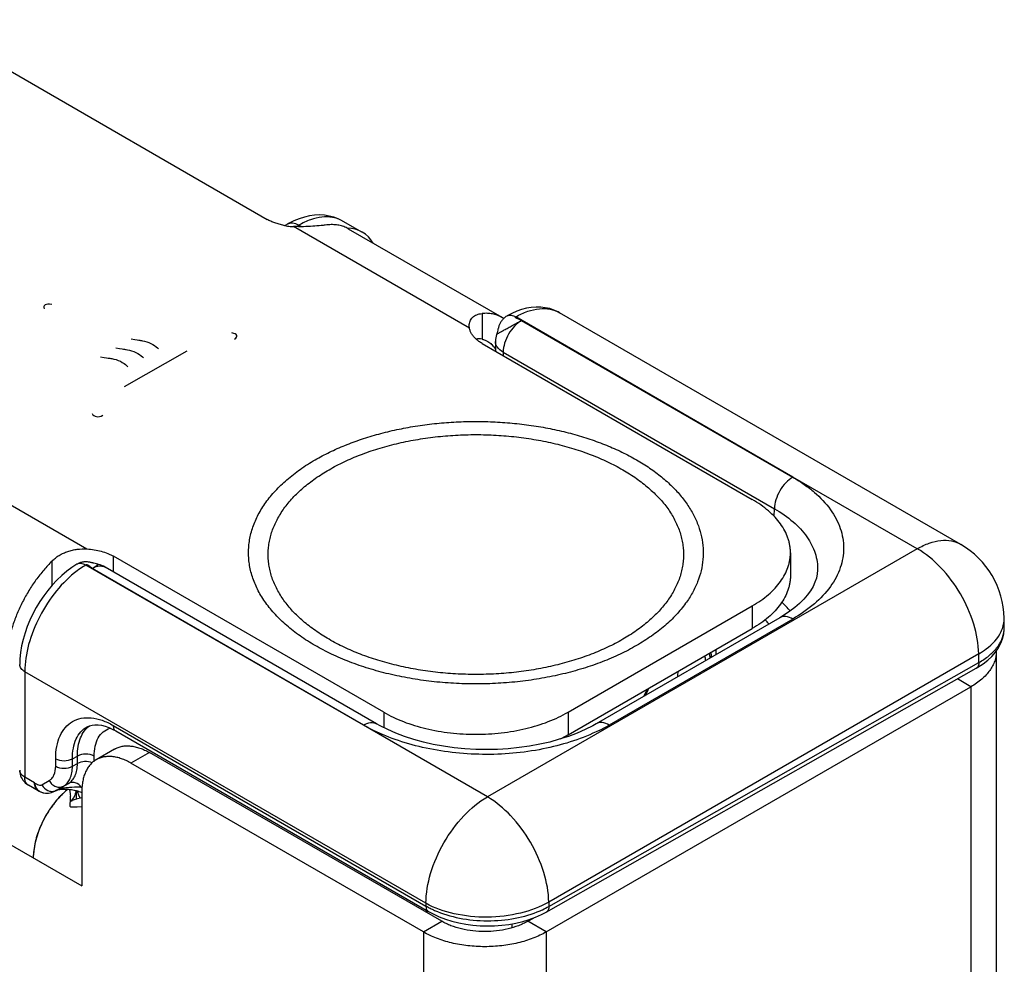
# Model space of a CAD drawing. Header units: inches. Extents: x 0 to 22, y 0 to 17.
# Tile 11 of 26: x 3.5 to 4.6, y 13.5 to 14.6. Entities that reach past the tile are written whole.
import ezdxf

# ---------------------------------------------------------------- set-up
doc = ezdxf.new("R2010")
doc.units = ezdxf.units.IN
doc.header["$LTSCALE"] = 1.21
doc.header["$MEASUREMENT"] = 0
doc.layers.get('0').update_dxf_attribs({"linetype": 'CONTINUOUS'})
for name, color, linetype in [('02___PRT_ALL_AXES', 7, 'CONTINUOUS'), ('03___PRT_ALL_CURVES', 7, 'CONTINUOUS'), ('FEATURES', 7, 'CONTINUOUS')]:
    doc.layers.add(name, color=color, linetype=linetype)

msp = doc.modelspace()

# ---------------------------------------------------------------- linework, layer by layer
at = {"color": 3, "linetype": 'CONTINUOUS'}
for p, q in [((2.1426, 14.4002), (3.5384, 13.5943)), ((4.5912, 13.8643), (4.5912, 13.2997)), ((4.073, 13.5412), (4.5619, 13.8235)), ((4.5619, 13.8235), (4.5619, 13.3107)), ((3.9316, 13.5412), (3.595, 13.7355)), ((3.5213, 13.7047), (3.5152, 13.6992)), ((3.5253, 13.7004), (3.5246, 13.7053)), ((3.5269, 13.6927), (3.5289, 13.6954)), ((3.5319, 13.694), (3.5273, 13.6927)), ((3.5289, 13.6954), (3.5302, 13.698)), ((3.5384, 13.6955), (3.5319, 13.694)), ((3.5384, 13.7029), (3.5384, 13.5943)), ((3.5267, 13.6922), (3.5265, 13.6913)), ((3.5269, 13.6927), (3.5267, 13.6922)), ((3.5269, 13.6926), (3.5269, 13.6927)), ((3.5273, 13.6927), (3.5269, 13.6926)), ((3.5384, 13.6854), (3.533, 13.6849)), ((3.9316, 13.5412), (3.9316, 10.9456)), ((4.073, 13.5412), (4.073, 10.9456))]:
    msp.add_line(p, q, dxfattribs=at)
at = {"color": 7, "linetype": 'CONTINUOUS'}
for p, q in [((3.775, 14.3559), (3.7724, 14.3544)), ((3.7881, 14.3548), (3.7854, 14.3532)), ((3.7911, 14.3531), (3.7881, 14.3548)), ((3.8609, 14.347), (3.8375, 14.3601)), ((4.357, 14.0648), (4.0379, 14.2494)), ((4.5502, 13.9874), (4.0882, 14.2541)), ((4.0446, 14.2451), (4.357, 14.0648)), ((3.9991, 14.2187), (4.3102, 14.0391)), ((4.0146, 14.221), (4.0145, 14.2099)), ((4.0234, 14.2088), (4.0233, 14.2047)), ((4.0234, 14.2088), (4.3357, 14.0285)), ((4.5002, 13.9824), (4.357, 14.0648)), ((4.3354, 14.0197), (4.3357, 14.0285)), ((4.5002, 13.9824), (4.0053, 13.6967)), ((4.3542, 13.9778), (4.3542, 13.9517)), ((3.5554, 13.9649), (3.5524, 13.9657)), ((3.886, 13.7941), (3.5748, 13.9738)), ((3.8625, 13.7794), (3.5429, 13.9636)), ((3.5504, 13.9597), (3.5574, 13.9644)), ((3.8625, 13.7794), (3.5504, 13.9597)), ((3.8776, 13.7809), (3.5654, 13.9612)), ((4.3854, 13.9576), (4.3854, 13.9575)), ((4.0981, 13.7941), (4.3102, 13.9166)), ((4.3102, 13.9166), (4.3102, 13.8905)), ((4.3419, 13.903), (4.1304, 13.7809)), ((4.3569, 13.9015), (4.1454, 13.7794)), ((4.6004, 13.8922), (4.6002, 13.9023)), ((4.0981, 13.768), (4.3102, 13.8905)), ((4.5709, 13.8614), (4.076, 13.5756)), ((4.263, 13.8612), (4.2628, 13.8574)), ((4.263, 13.8612), (4.263, 13.8607)), ((4.5711, 13.8514), (4.5709, 13.8614)), ((3.4727, 13.8408), (3.4727, 13.7194)), ((3.9346, 13.5742), (3.4727, 13.8408)), ((4.0731, 13.5641), (4.5681, 13.8448)), ((4.076, 13.5706), (4.5711, 13.8514)), ((4.5681, 13.8448), (4.5681, 13.8448)), ((4.5619, 13.8235), (4.5464, 13.8325)), ((3.886, 13.7941), (3.886, 13.7765)), ((4.0981, 13.7941), (4.0981, 13.768)), ((3.5446, 13.7775), (3.5446, 13.7775)), ((3.5746, 13.7789), (3.9346, 13.5711)), ((3.5774, 13.7726), (3.9375, 13.5647)), ((4.0053, 13.6967), (3.8625, 13.7794)), ((3.5762, 13.7518), (3.555, 13.7395)), ((3.5083, 13.732), (3.5083, 13.7407)), ((3.5276, 13.7406), (3.5333, 13.7437)), ((3.5276, 13.7319), (3.5276, 13.7406)), ((3.5333, 13.7351), (3.5333, 13.7437)), ((3.5526, 13.7379), (3.5526, 13.7436)), ((3.6162, 13.7478), (3.595, 13.7355)), ((3.9528, 13.5535), (3.6162, 13.7478)), ((3.5276, 13.7319), (3.5333, 13.7351)), ((3.484, 13.7129), (3.4727, 13.7194)), ((3.4882, 13.7037), (3.4769, 13.7102)), ((3.484, 13.7129), (3.4844, 13.7109)), ((3.4923, 13.7106), (3.5008, 13.7154)), ((3.5092, 13.7043), (3.5079, 13.7036)), ((3.5088, 13.7042), (3.5172, 13.709)), ((3.5091, 13.7042), (3.5092, 13.7043)), ((3.5092, 13.7043), (3.5229, 13.7122)), ((3.5172, 13.709), (3.5229, 13.7122)), ((3.5308, 13.7042), (3.5322, 13.7039)), ((3.5072, 13.7032), (3.5079, 13.7036)), ((3.5078, 13.7035), (3.5072, 13.7032)), ((3.5078, 13.7035), (3.5079, 13.7036)), ((3.5328, 13.6942), (3.5319, 13.694)), ((3.532, 13.7039), (3.532, 13.6954)), ((3.5339, 13.7018), (3.5334, 13.7036)), ((3.5349, 13.6988), (3.5339, 13.7018)), ((3.5361, 13.6961), (3.5349, 13.6988)), ((3.5364, 13.6954), (3.5361, 13.6961)), ((3.5264, 13.6926), (3.5266, 13.6913)), ((3.9346, 13.5742), (3.9346, 13.5711)), ((4.076, 13.5756), (4.076, 13.5706)), ((3.9352, 13.5661), (3.9352, 13.5636)), ((4.0518, 13.5535), (4.0583, 13.5572)), ((3.9316, 13.5412), (3.9528, 13.5535)), ((4.0333, 13.5505), (4.0333, 13.5458)), ((4.073, 13.5412), (4.0518, 13.5535))]:
    msp.add_line(p, q, dxfattribs=at)
for points in [[(3.8375, 14.3601), (3.8335, 14.3621), (3.8285, 14.364), (3.8232, 14.3654), (3.8178, 14.3663), (3.8121, 14.3666), (3.8064, 14.3664), (3.8005, 14.3656), (3.7946, 14.3642), (3.7886, 14.3623), (3.7826, 14.3598), (3.7765, 14.3568), (3.775, 14.3559)], [(4.0882, 14.2541), (4.0866, 14.2551), (4.0819, 14.2572), (4.077, 14.2588), (4.0719, 14.2599), (4.0667, 14.2605), (4.0613, 14.2606), (4.0558, 14.2601), (4.0502, 14.2592), (4.0446, 14.2577), (4.039, 14.2557), (4.0334, 14.2532), (4.028, 14.2504)], [(4.028, 14.2504), (4.0275, 14.2501), (4.0267, 14.2496), (4.0259, 14.249), (4.0251, 14.2484), (4.0244, 14.2478), (4.0237, 14.2472), (4.0231, 14.2465), (4.0225, 14.2458), (4.0219, 14.2451), (4.0214, 14.2443), (4.0209, 14.2436), (4.0204, 14.2428), (4.02, 14.2421), (4.0196, 14.2413), (4.0193, 14.2405), (4.0189, 14.2397), (4.0186, 14.2389), (4.0184, 14.2381), (4.0181, 14.2373), (4.0179, 14.2365), (4.0176, 14.2358), (4.0174, 14.235), (4.0172, 14.2342), (4.0164, 14.2311)], [(4.0164, 14.2311), (4.0162, 14.2304), (4.016, 14.2296), (4.0158, 14.2291)], [(3.5352, 13.9657), (3.5343, 13.9653), (3.5334, 13.9648), (3.5328, 13.9645)], [(3.5524, 13.9657), (3.5516, 13.9659), (3.5509, 13.9661), (3.5501, 13.9663), (3.5493, 13.9665), (3.5485, 13.9667), (3.5477, 13.9669), (3.5468, 13.967), (3.546, 13.9671), (3.5451, 13.9672), (3.5442, 13.9673), (3.5434, 13.9673), (3.5425, 13.9673), (3.5416, 13.9672), (3.5407, 13.9672), (3.5398, 13.967), (3.5388, 13.9669), (3.5379, 13.9666), (3.537, 13.9664), (3.5361, 13.9661), (3.5352, 13.9657)], [(3.5574, 13.9644), (3.5569, 13.9645), (3.5562, 13.9647), (3.5554, 13.9649)], [(3.5328, 13.9645), (3.527, 13.9608), (3.521, 13.9564), (3.5152, 13.9515), (3.5097, 13.9462), (3.5043, 13.9405), (3.4993, 13.9345), (3.4945, 13.9281), (3.49, 13.9215), (3.4858, 13.9146), (3.482, 13.9075), (3.4786, 13.9003), (3.4756, 13.8929), (3.473, 13.8855)], [(4.3854, 13.9576), (4.3851, 13.9534), (4.3841, 13.9486), (4.3824, 13.9438), (4.3802, 13.9389), (4.3772, 13.9339), (4.3736, 13.929), (4.3694, 13.9242), (4.3646, 13.9194), (4.3593, 13.9149), (4.3536, 13.9105)], [(4.3536, 13.9105), (4.3474, 13.9063), (4.3419, 13.903)], [(4.5759, 13.8498), (4.5813, 13.854), (4.586, 13.8585), (4.5901, 13.8632), (4.5936, 13.8682), (4.5964, 13.8735), (4.5984, 13.8788), (4.5998, 13.8844), (4.6004, 13.89), (4.6004, 13.8922)], [(3.473, 13.8855), (3.4708, 13.878), (3.4691, 13.8705), (3.4678, 13.863), (3.4671, 13.8556), (3.4669, 13.849)], [(4.2245, 13.8352), (4.2247, 13.836), (4.225, 13.8413)], [(4.5681, 13.8448), (4.5699, 13.8459), (4.5759, 13.8498)], [(4.1854, 13.8126), (4.1871, 13.8158), (4.1895, 13.8208)], [(4.1906, 13.8214), (4.1892, 13.8178), (4.1873, 13.8138)], [(3.5446, 13.7775), (3.5471, 13.7786), (3.5502, 13.7794), (3.5535, 13.7798), (3.5572, 13.7797), (3.5611, 13.7791), (3.5651, 13.7781), (3.5693, 13.7766), (3.5735, 13.7747), (3.5774, 13.7726)], [(4.1304, 13.7809), (4.1266, 13.7787), (4.1179, 13.7743), (4.1085, 13.7702), (4.0986, 13.7664), (4.088, 13.763), (4.077, 13.7599), (4.0656, 13.7573), (4.0538, 13.7551), (4.0417, 13.7534), (4.0293, 13.7521), (4.0169, 13.7514), (4.0043, 13.7511), (3.9918, 13.7513), (3.9793, 13.7521), (3.967, 13.7533), (3.9548, 13.755), (3.943, 13.7572), (3.9316, 13.7598), (3.9205, 13.7628), (3.91, 13.7663), (3.9, 13.77), (3.8906, 13.7742), (3.8819, 13.7785), (3.8776, 13.7809)], [(3.5091, 13.7042), (3.5093, 13.7043), (3.5096, 13.7044), (3.5102, 13.7047), (3.5109, 13.7049), (3.5118, 13.7051), (3.5129, 13.7053), (3.5141, 13.7055), (3.5153, 13.7056), (3.5166, 13.7057), (3.518, 13.7057), (3.5194, 13.7057), (3.5208, 13.7057), (3.5222, 13.7056), (3.5236, 13.7055), (3.5251, 13.7053), (3.5265, 13.7051), (3.528, 13.7048), (3.5294, 13.7045), (3.5308, 13.7042)], [(3.5322, 13.7039), (3.5337, 13.7035), (3.535, 13.7031), (3.5364, 13.7026), (3.5378, 13.7022), (3.5384, 13.7019)], [(3.9375, 13.5647), (3.9428, 13.5619), (3.9496, 13.5587), (3.9569, 13.556), (3.9645, 13.5536), (3.9723, 13.5517), (3.9803, 13.5502), (3.9885, 13.5491), (3.9968, 13.5484), (4.0052, 13.5481), (4.0136, 13.5483), (4.0219, 13.5489), (4.0301, 13.5499), (4.0381, 13.5514), (4.046, 13.5532), (4.0535, 13.5555), (4.0608, 13.5581), (4.0677, 13.5612), (4.0731, 13.5641)]]:
    msp.add_lwpolyline(points, dxfattribs=at)
for centre, radius, start, end in [((4.0448, 14.2206), 0.0302, 163.6013, 179.0797), ((4.5002, 13.9008), 0.1, 0.8586, 59.9974), ((3.5503, 13.935), 0.0302, 60.0575, 76.3806), ((4.2394, 13.8107), 0.1521, 41.1494, 46.4294), ((4.2248, 13.7969), 0.144, 43.3917, 45.9692), ((4.5673, 13.9019), 0.0329, 348.7613, 356.2027), ((4.5679, 13.9018), 0.0323, 356.2258, 0.8538), ((4.5674, 13.8917), 0.033, 353.5073, 355.5484), ((4.5677, 13.8917), 0.0327, 355.5478, 359.5004), ((4.5678, 13.8917), 0.0326, 359.5036, 0.8601), ((4.1163, 13.8638), 0.1468, 358.9846, 359.756), ((4.1211, 13.8673), 0.1477, 357.4113, 359.6564), ((4.1566, 13.8394), 0.1011, 8.1444, 11.1307), ((4.1597, 13.8434), 0.1029, 9.4629, 10.3836), ((4.1604, 13.8435), 0.1022, 8.0993, 9.4633), ((4.161, 13.8436), 0.1017, 7.4088, 8.0985), ((3.5777, 13.7538), 0.0232, 107.1193, 107.7403), ((4.0466, 13.9507), 0.1978, 296.2424, 299.9831), ((4.0241, 13.8962), 0.148, 296.2511, 299.982), ((3.487, 13.7276), 0.0201, 180.018, 187.4326), ((3.4736, 13.7276), 0.00674, 180.0121, 186.4539), ((3.4869, 13.7275), 0.02, 187.435, 232.7082), ((3.4868, 13.7275), 0.0199, 232.6243, 239.9747), ((3.4802, 13.7161), 0.00674, 233.5146, 239.985), ((3.5065, 13.7188), 0.0164, 210.0398, 219.9682), ((3.5326, 13.598), 0.1098, 87.118, 90.0348), ((3.4982, 13.721), 0.02, 239.9191, 274.7968), ((3.4972, 13.7156), 0.0144, 237.0093, 244.9549), ((3.9842, 13.6574), 0.0996, 240.1429, 243.2177), ((3.9885, 13.666), 0.1092, 243.2159, 246.1976)]:
    msp.add_arc(centre, radius, start, end, dxfattribs=at)
at = {"color": 3, "linetype": 'CONTINUOUS'}
for centre, radius, start, end in [((4.558, 13.8643), 0.0332, 359.9901, 0.7294), ((3.5776, 13.6372), 0.0879, 128.9123, 130.9195), ((3.5769, 13.6382), 0.0867, 128.8997, 129.853), ((3.5858, 13.6281), 0.1002, 133.6433, 136.5659), ((3.5871, 13.6269), 0.1019, 135.1544, 135.6708), ((3.5864, 13.6276), 0.1009, 134.8316, 135.1541), ((3.5815, 13.6327), 0.0938, 130.9131, 133.6594), ((3.4786, 13.6959), 0.047, 1.8832, 5.4853), ((3.5066, 13.7077), 0.0256, 348.5994, 351.4277), ((3.5535, 13.6265), 0.071, 175.8517, 179.9282)]:
    msp.add_arc(centre, radius, start, end, dxfattribs=at)
at = {"color": 7, "linetype": 'CONTINUOUS'}
msp.add_ellipse((3.8118, 14.2599), major_axis=(0.0493, 0.087), ratio=0.57236, start_param=5.973975, end_param=6.584044, dxfattribs=at)
for points, knots in [([(3.8375, 14.3601), (3.8342, 14.3619), (3.8267, 14.3645), (3.8143, 14.3647), (3.8011, 14.3614), (3.7925, 14.3573), (3.7881, 14.3548)], [0, 0, 0, 0, 0.216955, 0.450106, 0.709771, 1, 1, 1, 1]), ([(3.7881, 14.3548), (3.7859, 14.356), (3.7816, 14.3577), (3.7767, 14.3569), (3.775, 14.3559)], [0, 0, 0, 0, 0.549282, 1, 1, 1, 1]), ([(4.028, 14.2504), (4.0294, 14.2512), (4.033, 14.2517), (4.0363, 14.2503), (4.0379, 14.2494)], [0, 0, 0, 0, 0.448592, 1, 1, 1, 1]), ([(4.0446, 14.2451), (4.0443, 14.2453), (4.0435, 14.2457), (4.042, 14.2463), (4.0403, 14.247), (4.0387, 14.2476), (4.0379, 14.2482), (4.0374, 14.2486), (4.0375, 14.2491), (4.0378, 14.2493), (4.0379, 14.2494)], [0, 0, 0, 0, 0.133444, 0.291683, 0.541391, 0.757912, 0.838165, 0.894806, 0.937417, 1, 1, 1, 1]), ([(4.0379, 14.2494), (4.0423, 14.2519), (4.0511, 14.256), (4.0646, 14.2592), (4.0773, 14.2588), (4.0849, 14.2561), (4.0882, 14.2541)], [0, 0, 0, 0, 0.28912, 0.548303, 0.781828, 1, 1, 1, 1]), ([(4.0158, 14.2291), (4.0159, 14.2292), (4.0162, 14.2293), (4.0166, 14.2297), (4.0175, 14.2301), (4.0186, 14.2308), (4.02, 14.2316), (4.0224, 14.233), (4.0259, 14.2349), (4.0304, 14.2374), (4.0352, 14.2401), (4.04, 14.2426), (4.0431, 14.2443), (4.0446, 14.2451)], [0, 0, 0, 0, 0.007419, 0.026084, 0.055756, 0.095853, 0.145751, 0.204562, 0.344463, 0.505618, 0.676545, 0.845641, 1, 1, 1, 1]), ([(4.0446, 14.2451), (4.0416, 14.2434), (4.036, 14.2386), (4.0294, 14.2297), (4.0248, 14.2195), (4.0235, 14.2122), (4.0234, 14.2088)], [0, 0, 0, 0, 0.236742, 0.498927, 0.761701, 1, 1, 1, 1]), ([(4.0234, 14.2088), (4.0209, 14.2102), (4.0175, 14.2129), (4.015, 14.2175), (4.0146, 14.2199), (4.0146, 14.221)], [0, 0, 0, 0, 0.550382, 0.783397, 1, 1, 1, 1]), ([(3.807, 14.0847), (3.8124, 14.0878), (3.8237, 14.0938), (3.8415, 14.1017), (3.8604, 14.1087), (3.8803, 14.1147), (3.901, 14.1197), (3.9224, 14.1237), (3.9443, 14.1266), (3.9666, 14.1284), (3.989, 14.1291), (4.0115, 14.1287), (4.0338, 14.1272), (4.0558, 14.1246), (4.0773, 14.1209), (4.0983, 14.1162), (4.1184, 14.1104), (4.1376, 14.1036), (4.1557, 14.096), (4.1727, 14.0874), (4.1883, 14.0781), (4.2025, 14.068), (4.2151, 14.0572), (4.2261, 14.0459), (4.2353, 14.034), (4.2428, 14.0217), (4.2484, 14.009), (4.2521, 13.9961), (4.2539, 13.9831), (4.2537, 13.97), (4.2516, 13.9569), (4.2475, 13.9441), (4.2415, 13.9315), (4.2364, 13.9235), (4.2335, 13.9196)], [0, 0, 0, 0, 0.032056, 0.065402, 0.09992, 0.135491, 0.171973, 0.209208, 0.247021, 0.285235, 0.323662, 0.362114, 0.400402, 0.438338, 0.475744, 0.512443, 0.548277, 0.583094, 0.616769, 0.649191, 0.680281, 0.709989, 0.738302, 0.765247, 0.790903, 0.815399, 0.838921, 0.861709, 0.88405, 0.906261, 0.928667, 0.951582, 0.975283, 1, 1, 1, 1]), ([(3.823, 14.0733), (3.8286, 14.0766), (3.8405, 14.0828), (3.8593, 14.0908), (3.8794, 14.0978), (3.9006, 14.1035), (3.9227, 14.1081), (3.9454, 14.1114), (3.9686, 14.1133), (3.992, 14.114), (4.0154, 14.1133), (4.0386, 14.1114), (4.0613, 14.1081), (4.0834, 14.1035), (4.1046, 14.0978), (4.1247, 14.0908), (4.1435, 14.0828), (4.1609, 14.0737), (4.1743, 14.0653), (4.184, 14.0581), (4.1908, 14.0525), (4.1971, 14.0468), (4.2029, 14.0409), (4.2082, 14.0349), (4.2145, 14.0267), (4.221, 14.0162), (4.2259, 14.005), (4.2286, 13.996), (4.2301, 13.9893), (4.2309, 13.9825), (4.2312, 13.9757), (4.2309, 13.9689), (4.2301, 13.9622), (4.2286, 13.9554), (4.2259, 13.9464), (4.221, 13.9353), (4.213, 13.9225), (4.2029, 13.9102), (4.1908, 13.8986), (4.1767, 13.8877), (4.1665, 13.8812), (4.1611, 13.8781)], [0, 0, 0, 0, 0.03253, 0.066532, 0.101848, 0.138316, 0.175733, 0.213879, 0.252518, 0.291405, 0.330292, 0.36893, 0.407075, 0.444492, 0.480962, 0.516286, 0.550292, 0.582838, 0.613827, 0.628724, 0.643217, 0.65731, 0.671009, 0.684327, 0.69728, 0.72217, 0.74593, 0.757492, 0.768898, 0.780198, 0.791443, 0.802689, 0.813988, 0.825395, 0.836958, 0.860719, 0.885611, 0.911869, 0.939646, 0.969026, 1, 1, 1, 1]), ([(4.1771, 13.871), (4.1709, 13.8674), (4.1579, 13.8606), (4.1373, 13.8518), (4.1152, 13.8442), (4.092, 13.8379), (4.0679, 13.833), (4.043, 13.8294), (4.0176, 13.8272), (3.992, 13.8265), (3.9664, 13.8272), (3.941, 13.8294), (3.9162, 13.833), (3.892, 13.8379), (3.8688, 13.8442), (3.8468, 13.8518), (3.8262, 13.8606), (3.8071, 13.8706), (3.7925, 13.8798), (3.7818, 13.8877), (3.7744, 13.8938), (3.7675, 13.9), (3.7612, 13.9065), (3.7554, 13.9131), (3.7485, 13.922), (3.7413, 13.9336), (3.736, 13.9458), (3.733, 13.9556), (3.7315, 13.963), (3.7305, 13.9704), (3.7302, 13.9778), (3.7305, 13.9853), (3.7315, 13.9927), (3.733, 14.0001), (3.736, 14.0099), (3.7413, 14.0221), (3.7501, 14.0361), (3.7612, 14.0496), (3.7745, 14.0623), (3.7898, 14.0742), (3.8011, 14.0813), (3.807, 14.0847)], [0, 0, 0, 0, 0.03253, 0.066531, 0.101848, 0.138316, 0.175733, 0.213879, 0.252518, 0.291405, 0.330292, 0.36893, 0.407075, 0.444492, 0.480962, 0.516286, 0.550292, 0.582838, 0.613827, 0.628724, 0.643217, 0.65731, 0.671009, 0.684327, 0.69728, 0.72217, 0.74593, 0.757493, 0.768898, 0.780198, 0.791443, 0.802689, 0.813989, 0.825395, 0.836958, 0.860719, 0.885612, 0.911869, 0.939647, 0.969026, 1, 1, 1, 1]), ([(4.1611, 13.8781), (4.1554, 13.8748), (4.1436, 13.8687), (4.1247, 13.8606), (4.1046, 13.8537), (4.0834, 13.8479), (4.0613, 13.8434), (4.0386, 13.8401), (4.0154, 13.8381), (3.992, 13.8375), (3.9686, 13.8381), (3.9455, 13.8401), (3.9227, 13.8434), (3.9007, 13.8479), (3.8795, 13.8537), (3.8593, 13.8606), (3.8405, 13.8687), (3.8231, 13.8777), (3.8098, 13.8862), (3.8, 13.8934), (3.7932, 13.8989), (3.7869, 13.9046), (3.7811, 13.9105), (3.7759, 13.9166), (3.7696, 13.9247), (3.763, 13.9353), (3.7581, 13.9464), (3.7554, 13.9554), (3.754, 13.9622), (3.7531, 13.9689), (3.7528, 13.9757), (3.7531, 13.9825), (3.754, 13.9893), (3.7554, 13.996), (3.7581, 14.005), (3.763, 14.0162), (3.771, 14.029), (3.7811, 14.0413), (3.7933, 14.0529), (3.8073, 14.0637), (3.8176, 14.0702), (3.823, 14.0733)], [0, 0, 0, 0, 0.03253, 0.066532, 0.101848, 0.138316, 0.175733, 0.213879, 0.252518, 0.291405, 0.330292, 0.36893, 0.407075, 0.444492, 0.480962, 0.516286, 0.550292, 0.582838, 0.613827, 0.628724, 0.643217, 0.65731, 0.671009, 0.684327, 0.69728, 0.72217, 0.74593, 0.757492, 0.768898, 0.780198, 0.791443, 0.802689, 0.813988, 0.825395, 0.836958, 0.860719, 0.885611, 0.911869, 0.939646, 0.969026, 1, 1, 1, 1]), ([(4.3569, 14.0648), (4.3539, 14.0631), (4.3483, 14.0583), (4.3417, 14.0494), (4.3371, 14.0392), (4.3357, 14.0319), (4.3357, 14.0285)], [0, 0, 0, 0, 0.236707, 0.498914, 0.761711, 1, 1, 1, 1]), ([(4.357, 14.0648), (4.3615, 14.0622), (4.37, 14.0567), (4.3852, 14.045), (4.4006, 14.0288), (4.4126, 14.0066), (4.4168, 13.9832), (4.4126, 13.9597), (4.4006, 13.9375), (4.3816, 13.9175), (4.3657, 13.9066), (4.3569, 13.9015)], [0, 0, 0, 0, 0.074187, 0.144744, 0.274398, 0.391026, 0.499956, 0.608883, 0.725508, 0.855144, 1, 1, 1, 1]), ([(4.3542, 13.9778), (4.3542, 13.9793), (4.354, 13.9821), (4.3535, 13.9864), (4.3526, 13.9906), (4.3509, 13.9962), (4.3478, 14.0032), (4.3428, 14.0113), (4.3365, 14.0189), (4.3288, 14.0262), (4.32, 14.033), (4.3136, 14.0371), (4.3102, 14.0391)], [0, 0, 0, 0, 0.053916, 0.108091, 0.162776, 0.218213, 0.332137, 0.451466, 0.577346, 0.71056, 0.851505, 1, 1, 1, 1]), ([(4.3357, 14.0285), (4.3433, 14.0241), (4.3571, 14.0146), (4.3734, 13.9973), (4.3836, 13.978), (4.3856, 13.9642), (4.3854, 13.9576)], [0, 0, 0, 0, 0.290158, 0.549142, 0.781894, 1, 1, 1, 1]), ([(4.5002, 13.9824), (4.5046, 13.985), (4.5134, 13.9891), (4.5268, 13.9924), (4.5394, 13.9921), (4.5469, 13.9893), (4.5502, 13.9874)], [0, 0, 0, 0, 0.289777, 0.549071, 0.782228, 1, 1, 1, 1]), ([(4.3102, 13.9166), (4.3136, 13.9186), (4.32, 13.9226), (4.3288, 13.9294), (4.3365, 13.9367), (4.3428, 13.9444), (4.3478, 13.9525), (4.3509, 13.9595), (4.3526, 13.9651), (4.3535, 13.9693), (4.354, 13.9736), (4.3542, 13.9764), (4.3542, 13.9778)], [0, 0, 0, 0, 0.148495, 0.28944, 0.422654, 0.548534, 0.667863, 0.781787, 0.837224, 0.891909, 0.946084, 1, 1, 1, 1]), ([(4.5709, 13.8614), (4.5708, 13.8729), (4.5662, 13.8971), (4.551, 13.9311), (4.529, 13.961), (4.5102, 13.9767), (4.5002, 13.9824)], [0, 0, 0, 0, 0.238293, 0.501084, 0.763286, 1, 1, 1, 1]), ([(3.5429, 13.9636), (3.5413, 13.9645), (3.5379, 13.9659), (3.5342, 13.9653), (3.5328, 13.9645)], [0, 0, 0, 0, 0.550123, 1, 1, 1, 1]), ([(3.5331, 13.957), (3.5243, 13.9504), (3.5079, 13.9341), (3.489, 13.9051), (3.4763, 13.8735), (3.4727, 13.8513), (3.4727, 13.8408)], [0, 0, 0, 0, 0.245039, 0.507851, 0.766456, 1, 1, 1, 1]), ([(3.5429, 13.9636), (3.5421, 13.9631), (3.5387, 13.9611), (3.5355, 13.9588), (3.5331, 13.957)], [0, 0, 0, 0, 0.243692, 1, 1, 1, 1]), ([(3.5504, 13.9597), (3.5497, 13.9601), (3.5484, 13.9611), (3.5469, 13.9624), (3.5456, 13.9633), (3.5447, 13.9638), (3.5438, 13.9639), (3.5432, 13.9637), (3.5429, 13.9636)], [0, 0, 0, 0, 0.269938, 0.551781, 0.680817, 0.795512, 0.897439, 1, 1, 1, 1]), ([(3.5504, 13.9597), (3.5513, 13.9602), (3.5545, 13.9619), (3.5583, 13.9628), (3.5609, 13.9626)], [0, 0, 0, 0, 0.278991, 1, 1, 1, 1]), ([(3.5609, 13.9626), (3.5613, 13.9625), (3.5628, 13.9623), (3.5644, 13.9618), (3.5654, 13.9612)], [0, 0, 0, 0, 0.258054, 1, 1, 1, 1]), ([(4.3542, 13.9517), (4.3542, 13.9503), (4.354, 13.9475), (4.3535, 13.9432), (4.3526, 13.939), (4.3509, 13.9333), (4.3478, 13.9263), (4.3428, 13.9183), (4.3365, 13.9106), (4.3288, 13.9033), (4.32, 13.8965), (4.3136, 13.8924), (4.3102, 13.8905)], [0, 0, 0, 0, 0.053916, 0.108091, 0.162776, 0.218213, 0.332137, 0.451466, 0.577346, 0.71056, 0.851505, 1, 1, 1, 1]), ([(4.2335, 13.9196), (4.2302, 13.915), (4.2246, 13.9082), (4.2163, 13.8998), (4.207, 13.8914), (4.1941, 13.8814), (4.1829, 13.8744), (4.1771, 13.871)], [0, 0, 0, 0, 0.229672, 0.349449, 0.472637, 0.729411, 1, 1, 1, 1]), ([(4.3569, 13.9015), (4.3544, 13.9029), (4.3504, 13.9045), (4.3451, 13.9044), (4.3429, 13.9036), (4.3419, 13.903)], [0, 0, 0, 0, 0.547697, 0.781681, 1, 1, 1, 1]), ([(4.5709, 13.8614), (4.5739, 13.8631), (4.5842, 13.8698), (4.5931, 13.8791), (4.5968, 13.8871)], [0, 0, 0, 0, 0.280613, 1, 1, 1, 1]), ([(4.5711, 13.8514), (4.5751, 13.8537), (4.5825, 13.8586), (4.5916, 13.8675), (4.5978, 13.8774), (4.5998, 13.8845), (4.6002, 13.888)], [0, 0, 0, 0, 0.288117, 0.547916, 0.782543, 1, 1, 1, 1]), ([(4.5968, 13.8871), (4.5971, 13.8878), (4.5983, 13.8905), (4.5992, 13.8933), (4.5996, 13.8954)], [0, 0, 0, 0, 0.255709, 1, 1, 1, 1]), ([(3.4727, 13.8408), (3.4711, 13.8418), (3.4682, 13.844), (3.4669, 13.8474), (3.4669, 13.849)], [0, 0, 0, 0, 0.550745, 1, 1, 1, 1]), ([(4.5711, 13.8514), (4.5711, 13.85), (4.5708, 13.8475), (4.5691, 13.8454), (4.5681, 13.8448)], [0, 0, 0, 0, 0.551597, 1, 1, 1, 1]), ([(3.5083, 13.7407), (3.5083, 13.7454), (3.509, 13.7544), (3.5126, 13.7669), (3.5188, 13.7769), (3.5274, 13.7841), (3.5379, 13.7879), (3.5497, 13.7882), (3.5623, 13.7852), (3.5704, 13.7813), (3.5746, 13.7789)], [0, 0, 0, 0, 0.144862, 0.274479, 0.391074, 0.499972, 0.608877, 0.725487, 0.855121, 1, 1, 1, 1]), ([(3.886, 13.7941), (3.8895, 13.7921), (3.897, 13.7882), (3.9088, 13.7831), (3.9214, 13.7788), (3.9347, 13.7752), (3.9485, 13.7723), (3.9628, 13.7703), (3.9773, 13.769), (3.992, 13.7686), (4.0067, 13.769), (4.0212, 13.7703), (4.0355, 13.7723), (4.0493, 13.7752), (4.0626, 13.7788), (4.0753, 13.7831), (4.0871, 13.7882), (4.0945, 13.7921), (4.0981, 13.7941)], [0, 0, 0, 0, 0.055812, 0.11418, 0.174792, 0.237354, 0.301548, 0.366993, 0.433284, 0.5, 0.566716, 0.633007, 0.698452, 0.762646, 0.825208, 0.88582, 0.944188, 1, 1, 1, 1]), ([(3.5276, 13.7406), (3.5276, 13.7447), (3.5282, 13.7525), (3.5314, 13.7632), (3.5368, 13.7719), (3.5419, 13.776), (3.5446, 13.7775)], [0, 0, 0, 0, 0.289955, 0.548977, 0.781887, 1, 1, 1, 1]), ([(3.5333, 13.7437), (3.5333, 13.7474), (3.5338, 13.7546), (3.5365, 13.7645), (3.5409, 13.7727), (3.5451, 13.777), (3.5474, 13.7787)], [0, 0, 0, 0, 0.287527, 0.547228, 0.782134, 1, 1, 1, 1]), ([(3.5526, 13.7436), (3.5526, 13.7474), (3.5532, 13.7547), (3.5567, 13.7645), (3.5626, 13.772), (3.5679, 13.7749), (3.5707, 13.7758)], [0, 0, 0, 0, 0.292838, 0.550153, 0.780023, 1, 1, 1, 1]), ([(3.5746, 13.7789), (3.5746, 13.7776), (3.5749, 13.7752), (3.5765, 13.7732), (3.5774, 13.7726)], [0, 0, 0, 0, 0.550747, 1, 1, 1, 1]), ([(3.8741, 13.7733), (3.8731, 13.7738), (3.8692, 13.7757), (3.8654, 13.7778), (3.8625, 13.7794)], [0, 0, 0, 0, 0.253853, 1, 1, 1, 1]), ([(3.8626, 13.7794), (3.8651, 13.7809), (3.8691, 13.7824), (3.8744, 13.7823), (3.8767, 13.7815), (3.8776, 13.7809)], [0, 0, 0, 0, 0.547703, 0.781679, 1, 1, 1, 1]), ([(4.1341, 13.7733), (4.1149, 13.7639), (4.072, 13.75), (4.0155, 13.7444), (3.9691, 13.7468), (3.9351, 13.7521), (3.9033, 13.7606), (3.8834, 13.7688), (3.8741, 13.7733)], [0, 0, 0, 0, 0.239333, 0.499537, 0.63119, 0.760107, 0.883767, 1, 1, 1, 1]), ([(4.1454, 13.7794), (4.143, 13.7809), (4.139, 13.7824), (4.1337, 13.7823), (4.1314, 13.7815), (4.1304, 13.7809)], [0, 0, 0, 0, 0.547703, 0.781679, 1, 1, 1, 1]), ([(3.5762, 13.7518), (3.5775, 13.7525), (3.5803, 13.7538), (3.5848, 13.7551), (3.5896, 13.7556), (3.5946, 13.7554), (3.5999, 13.7545), (3.6053, 13.753), (3.6108, 13.7507), (3.6144, 13.7488), (3.6162, 13.7478)], [0, 0, 0, 0, 0.108019, 0.218068, 0.331981, 0.451314, 0.577245, 0.710596, 0.851596, 1, 1, 1, 1]), ([(3.5083, 13.7407), (3.5111, 13.739), (3.5179, 13.7377), (3.5247, 13.739), (3.5276, 13.7406)], [0, 0, 0, 0, 0.498873, 1, 1, 1, 1]), ([(3.5526, 13.7436), (3.5497, 13.7452), (3.5429, 13.7466), (3.5362, 13.7453), (3.5333, 13.7437)], [0, 0, 0, 0, 0.498873, 1, 1, 1, 1]), ([(3.5008, 13.7154), (3.5019, 13.7161), (3.5042, 13.718), (3.5075, 13.7235), (3.5083, 13.7286), (3.5083, 13.732)], [0, 0, 0, 0, 0.218428, 0.452345, 1, 1, 1, 1]), ([(3.5083, 13.732), (3.5111, 13.7304), (3.5179, 13.729), (3.5247, 13.7303), (3.5276, 13.7319)], [0, 0, 0, 0, 0.498873, 1, 1, 1, 1]), ([(3.5172, 13.709), (3.5189, 13.71), (3.5219, 13.7126), (3.5252, 13.718), (3.5272, 13.7246), (3.5276, 13.7294), (3.5276, 13.7319)], [0, 0, 0, 0, 0.217356, 0.450471, 0.709907, 1, 1, 1, 1]), ([(3.5229, 13.7122), (3.5246, 13.7131), (3.5277, 13.7157), (3.5309, 13.7211), (3.5329, 13.7277), (3.5333, 13.7325), (3.5333, 13.7351)], [0, 0, 0, 0, 0.218173, 0.451447, 0.710538, 1, 1, 1, 1]), ([(3.5503, 13.736), (3.5476, 13.7371), (3.5416, 13.7378), (3.5358, 13.7364), (3.5333, 13.7351)], [0, 0, 0, 0, 0.510795, 1, 1, 1, 1]), ([(3.4727, 13.7194), (3.4712, 13.7203), (3.4686, 13.7223), (3.4671, 13.7254), (3.4669, 13.7268)], [0, 0, 0, 0, 0.54836, 1, 1, 1, 1]), ([(3.4762, 13.7107), (3.4751, 13.7115), (3.4731, 13.7143), (3.4727, 13.7176), (3.4727, 13.7194)], [0, 0, 0, 0, 0.451622, 1, 1, 1, 1]), ([(3.484, 13.7129), (3.4855, 13.712), (3.4879, 13.7106), (3.4912, 13.71), (3.4923, 13.7106)], [0, 0, 0, 0, 0.56768, 1, 1, 1, 1]), ([(3.4882, 13.7037), (3.4868, 13.7045), (3.4845, 13.7074), (3.484, 13.711), (3.484, 13.7129)], [0, 0, 0, 0, 0.449225, 1, 1, 1, 1]), ([(3.4844, 13.7109), (3.4845, 13.7102), (3.4849, 13.7088), (3.4862, 13.706), (3.488, 13.7044), (3.4894, 13.7035)], [0, 0, 0, 0, 0.242109, 0.481617, 1, 1, 1, 1]), ([(3.494, 13.7083), (3.4958, 13.706), (3.4995, 13.7034), (3.5051, 13.7028), (3.5077, 13.7036), (3.5088, 13.7042)], [0, 0, 0, 0, 0.526908, 0.769421, 1, 1, 1, 1]), ([(3.5008, 13.7154), (3.5016, 13.7139), (3.5038, 13.7112), (3.5081, 13.7085), (3.5129, 13.7075), (3.5159, 13.7083), (3.5172, 13.709)], [0, 0, 0, 0, 0.27252, 0.532546, 0.773636, 1, 1, 1, 1]), ([(3.5079, 13.7036), (3.5077, 13.7035), (3.5066, 13.703), (3.5083, 13.7039), (3.5088, 13.7042)], [0, 0, 0, 0, 0.278066, 1, 1, 1, 1]), ([(3.5325, 13.7078), (3.5289, 13.7078), (3.5231, 13.7075), (3.5163, 13.7066), (3.5122, 13.7055), (3.5101, 13.7048), (3.5092, 13.7043)], [0, 0, 0, 0, 0.461537, 0.7256, 0.867181, 1, 1, 1, 1]), ([(3.5381, 13.7077), (3.5363, 13.71), (3.5325, 13.7129), (3.5267, 13.7136), (3.5241, 13.7128), (3.5229, 13.7122)], [0, 0, 0, 0, 0.527514, 0.769979, 1, 1, 1, 1]), ([(3.4911, 13.7026), (3.4918, 13.7023), (3.4946, 13.7012), (3.4976, 13.7009), (3.4999, 13.7011)], [0, 0, 0, 0, 0.242278, 1, 1, 1, 1]), ([(3.9346, 13.5742), (3.9346, 13.5858), (3.9389, 13.6102), (3.9541, 13.6446), (3.9762, 13.6749), (3.9952, 13.6909), (4.0053, 13.6967)], [0, 0, 0, 0, 0.237217, 0.499992, 0.76277, 1, 1, 1, 1]), ([(4.076, 13.5756), (4.0758, 13.5871), (4.0712, 13.6113), (4.056, 13.6453), (4.034, 13.6752), (4.0152, 13.6909), (4.0053, 13.6967)], [0, 0, 0, 0, 0.238293, 0.501084, 0.763286, 1, 1, 1, 1]), ([(4.076, 13.5756), (4.0659, 13.5698), (4.0426, 13.5613), (4.0053, 13.5569), (3.968, 13.5605), (3.9446, 13.5686), (3.9346, 13.5742)], [0, 0, 0, 0, 0.237778, 0.501106, 0.763833, 1, 1, 1, 1]), ([(3.9346, 13.5711), (3.9346, 13.5697), (3.9349, 13.5673), (3.9365, 13.5653), (3.9375, 13.5647)], [0, 0, 0, 0, 0.550744, 1, 1, 1, 1]), ([(4.0661, 13.5657), (4.067, 13.5661), (4.0703, 13.5676), (4.0736, 13.5693), (4.076, 13.5706)], [0, 0, 0, 0, 0.255887, 1, 1, 1, 1]), ([(4.076, 13.5706), (4.076, 13.5693), (4.0757, 13.5667), (4.0741, 13.5646), (4.0731, 13.5641)], [0, 0, 0, 0, 0.551585, 1, 1, 1, 1]), ([(3.9444, 13.5661), (3.9536, 13.562), (3.9737, 13.5561), (4.0052, 13.5531), (4.0368, 13.5559), (4.0569, 13.5617), (4.0661, 13.5657)], [0, 0, 0, 0, 0.241134, 0.50019, 0.759146, 1, 1, 1, 1]), ([(4.0518, 13.5535), (4.0501, 13.5525), (4.0466, 13.5507), (4.0391, 13.5475), (4.0289, 13.5444), (4.0158, 13.5421), (4.0023, 13.5414), (3.9887, 13.5421), (3.9756, 13.5444), (3.9654, 13.5475), (3.9579, 13.5507), (3.9544, 13.5525), (3.9528, 13.5535)], [0, 0, 0, 0, 0.055746, 0.114139, 0.237398, 0.367003, 0.5, 0.632997, 0.762602, 0.885861, 0.944254, 1, 1, 1, 1])]:
    msp.add_open_spline(points, degree=3, knots=knots, dxfattribs=at)
at = {"color": 3, "linetype": 'CONTINUOUS'}
for points, knots in [([(4.5912, 13.8643), (4.5912, 13.8624), (4.5909, 13.8586), (4.5894, 13.853), (4.587, 13.8474), (4.5836, 13.8421), (4.5794, 13.8369), (4.5743, 13.8321), (4.5685, 13.8275), (4.5642, 13.8248), (4.5619, 13.8235)], [0, 0, 0, 0, 0.108024, 0.218074, 0.331987, 0.451322, 0.57726, 0.71062, 0.851615, 1, 1, 1, 1]), ([(3.555, 13.7395), (3.5537, 13.7387), (3.5511, 13.737), (3.5478, 13.7337), (3.5449, 13.7298), (3.5426, 13.7254), (3.5407, 13.7204), (3.5394, 13.7149), (3.5386, 13.709), (3.5384, 13.705), (3.5384, 13.7029)], [0, 0, 0, 0, 0.108022, 0.218073, 0.331987, 0.451321, 0.577252, 0.710601, 0.851598, 1, 1, 1, 1]), ([(3.595, 13.7355), (3.5932, 13.7366), (3.5896, 13.7385), (3.5841, 13.7407), (3.5787, 13.7423), (3.5734, 13.7432), (3.5684, 13.7433), (3.5636, 13.7428), (3.5591, 13.7416), (3.5563, 13.7403), (3.555, 13.7395)], [0, 0, 0, 0, 0.148404, 0.289404, 0.422755, 0.548686, 0.668019, 0.781932, 0.891981, 1, 1, 1, 1]), ([(3.5142, 13.6981), (3.5094, 13.6932), (3.5007, 13.6824), (3.4924, 13.6672), (3.4874, 13.6545), (3.4846, 13.6449), (3.483, 13.6356), (3.4825, 13.6295), (3.4825, 13.6265)], [0, 0, 0, 0, 0.25587, 0.517758, 0.646214, 0.770428, 0.888785, 1, 1, 1, 1]), ([(3.533, 13.6849), (3.5323, 13.6849), (3.5311, 13.6848), (3.5293, 13.6847), (3.5279, 13.6847), (3.5268, 13.6847), (3.526, 13.6849), (3.5254, 13.6851), (3.5252, 13.6854), (3.5249, 13.6857), (3.5248, 13.6862), (3.5248, 13.6869), (3.5248, 13.6878), (3.525, 13.6889), (3.5251, 13.6902), (3.5253, 13.6916), (3.5255, 13.6941), (3.5255, 13.696), (3.5255, 13.6974)], [0, 0, 0, 0, 0.104529, 0.190343, 0.25914, 0.312798, 0.353636, 0.385, 0.398745, 0.4122, 0.441109, 0.476322, 0.52, 0.573127, 0.636267, 0.709909, 0.794607, 1, 1, 1, 1]), ([(3.5302, 13.698), (3.5304, 13.6983), (3.531, 13.6998), (3.5315, 13.7014), (3.5317, 13.7026)], [0, 0, 0, 0, 0.223111, 1, 1, 1, 1]), ([(4.073, 13.5412), (4.0706, 13.5398), (4.0656, 13.5373), (4.0549, 13.5327), (4.0403, 13.5282), (4.0217, 13.525), (4.0023, 13.5239), (3.9829, 13.525), (3.9642, 13.5282), (3.9496, 13.5327), (3.9389, 13.5373), (3.9339, 13.5398), (3.9316, 13.5412)], [0, 0, 0, 0, 0.055792, 0.114188, 0.23739, 0.366994, 0.5, 0.633006, 0.76261, 0.885812, 0.944208, 1, 1, 1, 1])]:
    msp.add_open_spline(points, degree=3, knots=knots, dxfattribs=at)
at = {"color": 7, "linetype": 'CONTINUOUS'}
msp.add_open_spline([(3.4999, 13.7011), (3.5024, 13.7013), (3.5049, 13.702), (3.5072, 13.7032)], degree=3, dxfattribs=at)
at = {"layer": '02___PRT_ALL_AXES', "color": 7, "linetype": 'CONTINUOUS'}
msp.add_line((3.845, 14.3508), (4.0218, 14.2488), dxfattribs=at)
at = {"layer": '03___PRT_ALL_CURVES', "color": 40, "linetype": 'CONTINUOUS'}
for p, q in [((3.5876, 14.169), (3.6597, 14.2104)), ((3.5224, 13.7056), (3.5197, 13.7033)), ((3.5197, 13.7033), (3.5181, 13.7019)), ((3.5384, 13.6955), (3.5384, 13.5943)), ((3.4828, 13.632), (3.4825, 13.6265))]:
    msp.add_line(p, q, dxfattribs=at)
for points in [[(3.5037, 14.2637), (3.4971, 14.2647), (3.4931, 14.2625), (3.4949, 14.2587)], [(3.7142, 14.2238), (3.719, 14.2266), (3.7176, 14.2298), (3.711, 14.2308)], [(3.5951, 14.2239), (3.6083, 14.2218), (3.6033, 14.2228), (3.6105, 14.2213)], [(3.6105, 14.2213), (3.6176, 14.2198), (3.6238, 14.2156), (3.6267, 14.2125)], [(3.5599, 14.2033), (3.5732, 14.2012), (3.5681, 14.2022), (3.5753, 14.2008)], [(3.5777, 14.2135), (3.591, 14.2114), (3.5859, 14.2124), (3.5931, 14.2109)], [(3.5931, 14.2109), (3.6002, 14.2095), (3.6065, 14.2052), (3.6093, 14.2021)], [(3.5753, 14.2008), (3.5824, 14.1993), (3.5886, 14.195), (3.5915, 14.1919)], [(3.5504, 14.1379), (3.5521, 14.1341), (3.5575, 14.1333), (3.5624, 14.136)]]:
    msp.add_open_spline(points, degree=3, dxfattribs=at)
msp.add_open_spline([(3.5181, 13.7019), (3.5169, 13.7007), (3.5153, 13.699), (3.5133, 13.6969), (3.5122, 13.6957), (3.5113, 13.6949), (3.5105, 13.694), (3.5099, 13.6933), (3.5095, 13.6929), (3.5092, 13.6927), (3.509, 13.6924), (3.5088, 13.6921), (3.5085, 13.6917), (3.5079, 13.691), (3.5073, 13.6901), (3.5063, 13.6887), (3.505, 13.687), (3.5037, 13.6853), (3.5027, 13.6839), (3.502, 13.6831), (3.5015, 13.6824), (3.5012, 13.682), (3.5009, 13.6816), (3.5007, 13.6813), (3.5003, 13.6806), (3.4998, 13.6797), (3.4991, 13.6785), (3.4985, 13.6774), (3.4976, 13.6759), (3.4967, 13.6744), (3.4959, 13.6729), (3.4952, 13.6718), (3.4947, 13.6708), (3.4943, 13.6702), (3.4941, 13.6698), (3.4939, 13.6695), (3.4938, 13.6692), (3.4936, 13.6688), (3.4933, 13.6681), (3.4929, 13.6672), (3.4924, 13.666), (3.4917, 13.6644), (3.491, 13.6628), (3.4903, 13.6613), (3.4898, 13.6601), (3.4893, 13.6589), (3.4888, 13.6579), (3.4885, 13.6572), (3.4884, 13.6568), (3.4883, 13.6564), (3.4881, 13.6559), (3.4879, 13.6552), (3.4876, 13.6542), (3.4871, 13.6526), (3.4865, 13.6506), (3.486, 13.6486), (3.4855, 13.647), (3.4852, 13.6461), (3.485, 13.6453), (3.4848, 13.6448), (3.4847, 13.6444), (3.4846, 13.6441), (3.4846, 13.6438), (3.4845, 13.6432), (3.4844, 13.6424), (3.4842, 13.6412), (3.484, 13.6401), (3.4838, 13.6385), (3.4834, 13.6359), (3.483, 13.6336), (3.4828, 13.632)], degree=3, knots=[0, 0, 0, 0, 0.0625, 0.09375, 0.109375, 0.125, 0.140625, 0.15625, 0.160156, 0.164062, 0.167969, 0.171875, 0.179688, 0.1875, 0.203125, 0.21875, 0.25, 0.28125, 0.296875, 0.3125, 0.320312, 0.328125, 0.332031, 0.335938, 0.34375, 0.359375, 0.375, 0.390625, 0.40625, 0.4375, 0.453125, 0.46875, 0.484375, 0.492188, 0.496094, 0.5, 0.503906, 0.507812, 0.515625, 0.53125, 0.546875, 0.5625, 0.59375, 0.609375, 0.625, 0.640625, 0.65625, 0.664062, 0.667969, 0.671875, 0.679688, 0.6875, 0.703125, 0.71875, 0.75, 0.78125, 0.796875, 0.8125, 0.820312, 0.828125, 0.832031, 0.835938, 0.839844, 0.84375, 0.859375, 0.875, 0.890625, 0.90625, 0.9375, 1, 1, 1, 1], dxfattribs=at)
at = {"layer": 'FEATURES', "color": 7, "linetype": 'CONTINUOUS'}
for p, q in [((3.2983, 14.6233), (3.7516, 14.3616)), ((3.9847, 14.2364), (3.7822, 14.3533)), ((3.9991, 14.2532), (3.9991, 14.2236)), ((3.9847, 14.2364), (3.9844, 14.2391)), ((4.0124, 14.2153), (4.0145, 14.2123)), ((3.3418, 14.099), (3.5443, 13.9821)), ((3.5041, 13.9403), (3.5041, 13.9682)), ((3.5748, 13.9558), (3.5748, 13.9738))]:
    msp.add_line(p, q, dxfattribs=at)
for centre, radius, start, end in [((3.786, 14.4319), 0.0786, 258.9746, 260.0389), ((3.7866, 14.4358), 0.0827, 260.071, 264.2314), ((3.7869, 14.438), 0.0849, 264.2262, 266.821), ((4.0051, 14.2198), 0.0334, 55.6444, 59.9908), ((3.9935, 14.2003), 0.0241, 45.0491, 46.2693), ((3.993, 14.1997), 0.025, 38.6819, 45.0325)]:
    msp.add_arc(centre, radius, start, end, dxfattribs=at)
for points, knots in [([(3.771, 14.3547), (3.7692, 14.355), (3.7657, 14.3558), (3.7606, 14.3574), (3.7559, 14.3593), (3.753, 14.3608), (3.7516, 14.3616)], [0, 0, 0, 0, 0.26486, 0.520954, 0.766626, 1, 1, 1, 1]), ([(3.8223, 14.3553), (3.821, 14.3552), (3.8183, 14.3549), (3.8122, 14.3543), (3.8039, 14.3536), (3.7933, 14.353), (3.7859, 14.3531), (3.7822, 14.3533)], [0, 0, 0, 0, 0.097515, 0.206021, 0.450837, 0.720753, 1, 1, 1, 1]), ([(3.845, 14.3508), (3.8434, 14.3518), (3.84, 14.3534), (3.8344, 14.3549), (3.8284, 14.3556), (3.8244, 14.3555), (3.8223, 14.3553)], [0, 0, 0, 0, 0.239435, 0.483376, 0.735907, 1, 1, 1, 1]), ([(3.9844, 14.2391), (3.9844, 14.24), (3.9846, 14.2418), (3.9854, 14.2444), (3.9866, 14.2468), (3.9884, 14.2489), (3.9905, 14.2506), (3.9931, 14.2519), (3.996, 14.2528), (3.998, 14.2531), (3.9991, 14.2532)], [0, 0, 0, 0, 0.122351, 0.241136, 0.358351, 0.47634, 0.597551, 0.724195, 0.857989, 1, 1, 1, 1]), ([(4.0218, 14.2488), (4.0202, 14.2497), (4.0167, 14.2513), (4.0112, 14.2529), (4.0052, 14.2535), (4.0012, 14.2534), (3.9991, 14.2532)], [0, 0, 0, 0, 0.239435, 0.483376, 0.735907, 1, 1, 1, 1]), ([(3.9922, 14.2237), (3.9912, 14.2246), (3.9894, 14.2265), (3.9871, 14.2296), (3.9855, 14.2329), (3.9849, 14.2352), (3.9847, 14.2364)], [0, 0, 0, 0, 0.273148, 0.528704, 0.769703, 1, 1, 1, 1]), ([(3.9991, 14.2236), (3.9979, 14.2239), (3.9956, 14.2242), (3.9933, 14.2239), (3.9922, 14.2237)], [0, 0, 0, 0, 0.520907, 1, 1, 1, 1]), ([(3.9991, 14.2187), (3.9978, 14.2194), (3.9955, 14.221), (3.9932, 14.2227), (3.9922, 14.2237)], [0, 0, 0, 0, 0.514626, 1, 1, 1, 1]), ([(3.9991, 14.2236), (4.0003, 14.2234), (4.0026, 14.2227), (4.0048, 14.2216), (4.0058, 14.221)], [0, 0, 0, 0, 0.503612, 1, 1, 1, 1]), ([(4.0058, 14.221), (4.0066, 14.2206), (4.0081, 14.2196), (4.0096, 14.2184), (4.0102, 14.2177)], [0, 0, 0, 0, 0.497697, 1, 1, 1, 1]), ([(3.5041, 13.9682), (3.5054, 13.9695), (3.508, 13.9718), (3.5124, 13.9749), (3.5172, 13.9774), (3.5223, 13.9794), (3.5276, 13.9809), (3.5349, 13.9821), (3.5405, 13.9823), (3.5443, 13.9821)], [0, 0, 0, 0, 0.120685, 0.242599, 0.365938, 0.490771, 0.616999, 0.744333, 1, 1, 1, 1]), ([(3.5443, 13.9821), (3.5471, 13.9819), (3.5527, 13.9813), (3.5607, 13.9796), (3.567, 13.9775), (3.5716, 13.9755), (3.5738, 13.9744), (3.5748, 13.9738)], [0, 0, 0, 0, 0.266436, 0.52491, 0.770655, 0.887648, 1, 1, 1, 1]), ([(3.5041, 13.9682), (3.5008, 13.9649), (3.4943, 13.9579), (3.4854, 13.9465), (3.4773, 13.9342), (3.4701, 13.9214), (3.4639, 13.9081), (3.4588, 13.8946), (3.455, 13.8812), (3.4533, 13.8723), (3.4527, 13.8678)], [0, 0, 0, 0, 0.123224, 0.249883, 0.378424, 0.507467, 0.635534, 0.76118, 0.883125, 1, 1, 1, 1])]:
    msp.add_open_spline(points, degree=3, knots=knots, dxfattribs=at)

doc.saveas('drawing.dxf')
